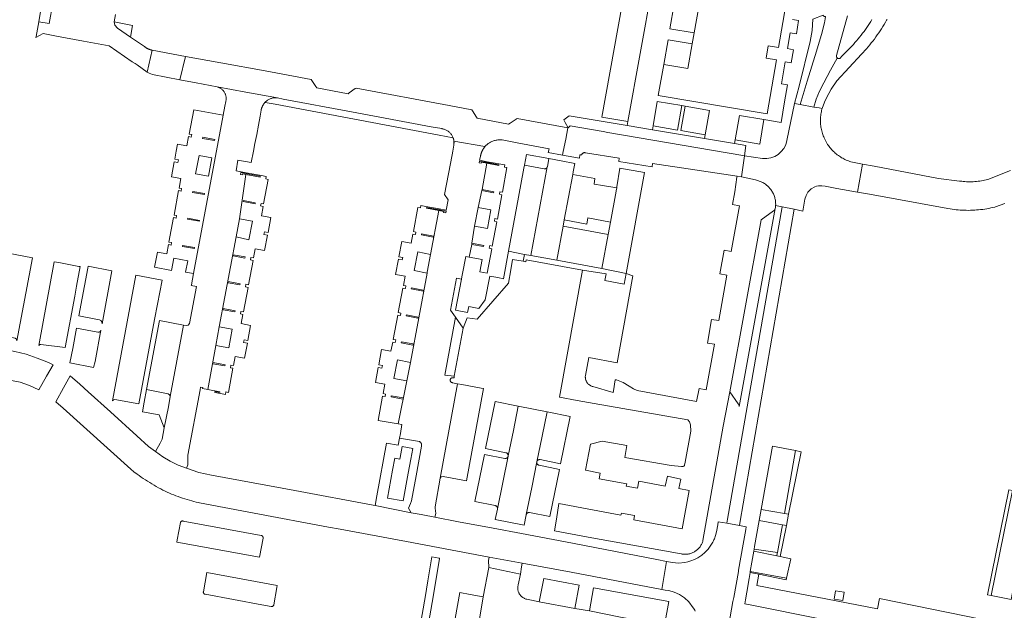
# Model space of a CAD drawing. Extents: x 152825 to 164088, y 457113 to 463005.
# Tile 158 of 256: x 157546 to 157750, y 460268 to 460391. Entities that reach past the tile are written whole.
import ezdxf

# ---------------------------------------------------------------- set-up
doc = ezdxf.new("R2010")
doc.units = 0
doc.header["$LTSCALE"] = 0.5
for name, color, linetype, lineweight in [('B-PV-VH-GESLOTENVERHARDING_ASFALT-GV', 251, 'CONTINUOUS', 18), ('B-PV-VH-GESLOTENVERHARDING_BETON-GV', 251, 'CONTINUOUS', 18), ('B-PV-VH-HALFVERHARDING_GRAVEL-GV', 251, 'CONTINUOUS', 18), ('B-PV-VH-ONVERHARD_ZAND-GV', 251, 'CONTINUOUS', 18), ('B-PV-VH-OPENVERHARDING_BETONSTRAATSTEEN-GV', 251, 'CONTINUOUS', 18), ('B-PV-VH-OPENVERHARDING_SIERBESTRATING-GV', 251, 'CONTINUOUS', 18), ('B-PV-VH-OPENVERHARDING_STRAATBAKSTEEN-GV', 251, 'CONTINUOUS', 18)]:
    doc.layers.add(name, color=color, linetype=linetype, lineweight=lineweight)

msp = doc.modelspace()

# ---------------------------------------------------------------- linework, layer by layer
at = {"layer": 'B-PV-VH-GESLOTENVERHARDING_ASFALT-GV', "flags": 128}
msp.add_lwpolyline([(157712.538, 460391.409), (157712.51, 460391.465), (157710.368, 460390.645), (157710.283, 460388.296), (157709.838, 460385.988), (157707.515, 460376.76), (157706.554, 460373.125), (157707.772, 460372.906), (157709.205, 460377.793), (157711.157, 460384.013), (157712.337, 460387.957), (157712.569, 460388.87), (157712.822, 460389.879), (157712.962, 460390.693), (157713.007, 460391.162), (157712.949, 460391.16), (157712.887, 460391.166), (157712.826, 460391.18), (157712.767, 460391.202), (157712.711, 460391.231), (157712.659, 460391.266), (157712.613, 460391.308), (157712.572, 460391.356)], close=True, dxfattribs=at)
for points in [[(157712.962, 460390.693), (157712.822, 460389.879), (157712.569, 460388.87), (157712.337, 460387.957), (157711.157, 460384.013), (157709.205, 460377.793), (157707.772, 460372.906), (157710.589, 460372.4), (157711.099, 460374.052), (157711.76, 460375.72), (157712.646, 460377.413), (157714.052, 460380.048), (157715.476, 460382.564), (157715.462, 460382.575), (157715.418, 460382.619), (157715.38, 460382.667), (157715.349, 460382.721), (157715.325, 460382.777), (157715.308, 460382.837), (157715.3, 460382.898), (157715.299, 460382.96), (157715.306, 460383.021), (157715.321, 460383.081), (157717.615, 460391.353)], [(157722.672, 460390.604), (157722.414, 460390.176), (157722.149, 460389.752), (157721.878, 460389.333), (157721.6, 460388.918), (157721.315, 460388.507), (157721.023, 460388.101), (157720.726, 460387.699), (157720.421, 460387.303), (157720.111, 460386.911), (157719.794, 460386.525), (157719.471, 460386.143), (157719.142, 460385.767), (157718.807, 460385.396), (157718.467, 460385.03), (157718.12, 460384.67), (157716.366, 460382.86), (157716.126, 460382.612), (157716.086, 460382.573), (157716.036, 460382.536), (157715.983, 460382.506), (157715.925, 460382.482), (157715.866, 460382.467), (157715.804, 460382.459), (157715.743, 460382.459), (157715.681, 460382.467), (157715.622, 460382.484), (157715.565, 460382.507), (157715.511, 460382.538), (157715.476, 460382.564), (157714.052, 460380.048), (157712.646, 460377.413), (157711.76, 460375.72), (157711.099, 460374.052), (157710.589, 460372.4), (157711.715, 460372.197), (157712.332, 460372.082), (157712.797, 460373.379), (157713.246, 460374.292), (157714.193, 460376.134), (157715.398, 460377.819), (157720.481, 460383.351), (157720.839, 460383.729), (157721.191, 460384.112), (157721.538, 460384.5), (157721.878, 460384.894), (157722.212, 460385.293), (157722.54, 460385.696), (157722.862, 460386.105), (157723.178, 460386.519), (157723.487, 460386.938), (157723.789, 460387.361), (157724.085, 460387.789), (157724.375, 460388.222), (157724.658, 460388.659), (157724.934, 460389.1), (157725.203, 460389.545), (157725.465, 460389.994), (157725.72, 460390.448), (157725.802, 460390.596)]]:
    msp.add_lwpolyline(points, dxfattribs=at)
at = {"layer": 'B-PV-VH-GESLOTENVERHARDING_BETON-GV', "flags": 128}
msp.add_lwpolyline([(157716.904, 460271.643), (157715.097, 460271.934), (157714.789, 460270.236), (157716.597, 460269.931)], close=True, dxfattribs=at)
at = {"layer": 'B-PV-VH-HALFVERHARDING_GRAVEL-GV', "flags": 128}
msp.add_lwpolyline([(157632.729, 460278.707), (157631.221, 460279), (157630.412, 460274.028), (157630.131, 460272.306), (157629.914, 460270.969), (157627.799, 460259.147), (157625.824, 460246.186), (157622.778, 460232.179), (157622.58, 460231.445), (157624.177, 460231.223), (157624.333, 460231.801), (157624.526, 460232.686), (157627.398, 460245.895), (157629.377, 460258.885), (157631.491, 460270.7), (157632.793, 460278.695)], close=True, dxfattribs=at)
at = {"layer": 'B-PV-VH-ONVERHARD_ZAND-GV', "flags": 128}
for points in [[(157569.01, 460389.33), (157565.18, 460390.06), (157565.31, 460389.37), (157565.88, 460388.8), (157568.6, 460386.88)], [(157651.758, 460341.571), (157650.479, 460341.806), (157650.2, 460340.37), (157650.745, 460340.233), (157650.83, 460340.701), (157662.544, 460338.56), (157667.442, 460337.769), (157667.188, 460336.379), (157671.179, 460335.638), (157671.575, 460337.808), (157666.53, 460338.86), (157657.179, 460340.577)], [(157702.976, 460279.69), (157703.01, 460279.881), (157698.184, 460280.623), (157698.106, 460280.19), (157702.888, 460279.202)], [(157704.866, 460274.247), (157704.932, 460274.559), (157697.382, 460275.993), (157697.345, 460275.764), (157699.166, 460275.397)]]:
    msp.add_lwpolyline(points, close=True, dxfattribs=at)
at = {"layer": 'B-PV-VH-OPENVERHARDING_BETONSTRAATSTEEN-GV', "flags": 128}
for points in [[(157553.213, 460398.097), (157551.711, 460389.726), (157549.519, 460390.119), (157548.968, 460387.046), (157548.926, 460386.81), (157550.45, 460387.67), (157553.18, 460387.144), (157558.81, 460386.06), (157564.19, 460385.07), (157568.961, 460381.812), (157569.552, 460381.408), (157569.96, 460381.13), (157572.06, 460379.67), (157573.1, 460384.202), (157573.034, 460384.216), (157572.969, 460384.23), (157572.904, 460384.246), (157572.839, 460384.263), (157572.775, 460384.281), (157572.71, 460384.301), (157572.646, 460384.321), (157572.583, 460384.342), (157572.52, 460384.365), (157572.457, 460384.389), (157572.395, 460384.413), (157572.333, 460384.439), (157572.272, 460384.466), (157572.242, 460384.48), (157572.211, 460384.494), (157572.15, 460384.523), (157572.091, 460384.553), (157572.031, 460384.584), (157571.972, 460384.617), (157571.914, 460384.65), (157571.856, 460384.684), (157571.799, 460384.719), (157571.743, 460384.756), (157571.687, 460384.793), (157571.632, 460384.831), (157571.578, 460384.87), (157571.524, 460384.91), (157571.471, 460384.951), (157568.6, 460386.88), (157565.88, 460388.8), (157565.31, 460389.37), (157565.18, 460390.06), (157565.48, 460391.59)], [(157677.074, 460397.722), (157671.96, 460369.403), (157671.801, 460368.573), (157677.054, 460367.68), (157677.199, 460368.492), (157678.07, 460373.569), (157683.15, 460372.681), (157683.831, 460372.579), (157688.902, 460371.701), (157688.026, 460366.638), (157687.888, 460365.842), (157694.129, 460364.792), (157694.272, 460365.585), (157695.134, 460370.668), (157700.218, 460369.802), (157703.781, 460369.169), (157704.515, 460373.476), (157705.114, 460376.993), (157703.851, 460377.211), (157704.645, 460381.803), (157705.907, 460381.594), (157706.38, 460384.307), (157705.11, 460384.527), (157705.684, 460387.823), (157706.96, 460387.598), (157707.426, 460390.372), (157706.156, 460390.594)], [(157704.748, 460393.579), (157703.243, 460384.732), (157701.123, 460385.095), (157700.685, 460382.532), (157702.804, 460382.169), (157700.887, 460370.975), (157678.251, 460374.823), (157679.402, 460381.233), (157680.293, 460386.368), (157685.324, 460385.496), (157685.722, 460387.771), (157680.689, 460388.654), (157681.568, 460393.72)], [(157699.94, 460361.709), (157696.152, 460362.299), (157695.545, 460357.899), (157698.483, 460357.25), (157698.681, 460357.209), (157698.878, 460357.16), (157699.072, 460357.104), (157699.264, 460357.04), (157699.453, 460356.968), (157699.639, 460356.889), (157699.823, 460356.803), (157700.002, 460356.709), (157700.178, 460356.609), (157700.349, 460356.501), (157700.516, 460356.387), (157700.679, 460356.266), (157700.837, 460356.139), (157700.989, 460356.006), (157701.136, 460355.867), (157701.278, 460355.723), (157701.413, 460355.573), (157701.543, 460355.417), (157701.666, 460355.257), (157701.783, 460355.091), (157701.894, 460354.922), (157701.997, 460354.748), (157702.094, 460354.57), (157702.183, 460354.389), (157702.265, 460354.204), (157702.34, 460354.016), (157702.408, 460353.825), (157702.467, 460353.631), (157702.519, 460353.436), (157702.564, 460353.238), (157702.6, 460353.039), (157702.629, 460352.839), (157702.65, 460352.638), (157702.662, 460352.436), (157702.667, 460352.233), (157702.663, 460352.031), (157702.661, 460351.976), (157704.039, 460351.686), (157706.519, 460351.165), (157708.276, 460350.796), (157708.728, 460353.285), (157708.968, 460354.053), (157709.382, 460354.743), (157710.028, 460355.38), (157710.818, 460355.824), (157711.183, 460355.945), (157711.559, 460356.025), (157712.247, 460356.06), (157712.26, 460356.059), (157712.928, 460355.956), (157715.375, 460355.496), (157719.669, 460354.722), (157720.722, 460360.568), (157718.273, 460361.036), (157718.059, 460361.105), (157717.807, 460361.194), (157717.557, 460361.291), (157717.311, 460361.395), (157717.067, 460361.507), (157716.828, 460361.625), (157716.591, 460361.751), (157716.359, 460361.884), (157716.131, 460362.024), (157715.907, 460362.17), (157715.687, 460362.323), (157715.472, 460362.483), (157715.262, 460362.649), (157715.058, 460362.821), (157714.858, 460362.999), (157714.663, 460363.183), (157714.475, 460363.373), (157714.292, 460363.568), (157714.115, 460363.769), (157713.944, 460363.975), (157713.779, 460364.186), (157713.621, 460364.402), (157713.469, 460364.622), (157713.061, 460365.297), (157712.714, 460366.006), (157712.64, 460366.181), (157712.542, 460366.43), (157712.451, 460366.682), (157712.368, 460366.936), (157712.293, 460367.193), (157712.225, 460367.452), (157712.165, 460367.713), (157712.113, 460367.975), (157712.069, 460368.239), (157712.032, 460368.505), (157712.004, 460368.771), (157711.984, 460369.038), (157711.971, 460369.305), (157711.967, 460369.573), (157711.97, 460369.84), (157711.982, 460370.108), (157712.001, 460370.374), (157712.029, 460370.641), (157712.065, 460370.906), (157712.108, 460371.17), (157712.159, 460371.433), (157712.218, 460371.694), (157712.285, 460371.953), (157712.332, 460372.082), (157711.715, 460372.197), (157710.589, 460372.4)], [(157710.589, 460372.4), (157707.772, 460372.906), (157706.554, 460373.125), (157704.996, 460365.438)], [(157751.471, 460359.209), (157746.752, 460357.382), (157746.42, 460357.297), (157746.086, 460357.22), (157745.751, 460357.151), (157745.414, 460357.089), (157745.075, 460357.036), (157744.736, 460356.99), (157744.395, 460356.952), (157744.054, 460356.923), (157743.712, 460356.901), (157743.37, 460356.887), (157743.027, 460356.881), (157742.685, 460356.884), (157742.342, 460356.894), (157742, 460356.912), (157741.659, 460356.938), (157741.318, 460356.972), (157740.978, 460357.015), (157740.888, 460357.027), (157736.494, 460357.554), (157723.154, 460360.103), (157720.722, 460360.568), (157719.669, 460354.722), (157722.164, 460354.273), (157738.473, 460351.334), (157738.892, 460351.26), (157739.313, 460351.194), (157739.735, 460351.135), (157740.158, 460351.085), (157740.582, 460351.042), (157741.007, 460351.008), (157741.432, 460350.981), (157741.858, 460350.963), (157742.284, 460350.952), (157742.71, 460350.95), (157743.136, 460350.955), (157743.562, 460350.969), (157743.987, 460350.99), (157744.021, 460350.992), (157744.412, 460351.02), (157744.836, 460351.057), (157745.26, 460351.102), (157745.683, 460351.156), (157746.104, 460351.217), (157746.525, 460351.286), (157746.944, 460351.363), (157747.361, 460351.448), (157747.777, 460351.541), (157748.191, 460351.641), (157748.369, 460351.687), (157750.271, 460352.349)], [(157692.423, 460262.197), (157693.793, 460269.756), (157693.939, 460270.559), (157694.907, 460275.932), (157694.92, 460276.019), (157694.964, 460276.265), (157695.921, 460281.649), (157696.46, 460284.684), (157696.565, 460285.273), (157695.141, 460285.521), (157692.481, 460285.982), (157690.742, 460286.284), (157690.627, 460285.651), (157690.361, 460284.185), (157690.177, 460283.469), (157689.928, 460282.773), (157689.83, 460282.543), (157689.722, 460282.312), (157689.607, 460282.084), (157689.578, 460282.028), (157689.486, 460281.86), (157689.357, 460281.64), (157689.221, 460281.424), (157689.079, 460281.212), (157688.93, 460281.005), (157688.774, 460280.803), (157688.613, 460280.606), (157688.445, 460280.414), (157688.271, 460280.227), (157688.092, 460280.045), (157687.907, 460279.87), (157687.716, 460279.7), (157687.521, 460279.537), (157687.32, 460279.379), (157687.115, 460279.228), (157686.904, 460279.084), (157686.69, 460278.946), (157686.471, 460278.815), (157685.774, 460278.457), (157685.046, 460278.167), (157684.413, 460277.977), (157683.767, 460277.84), (157682.502, 460277.726), (157681.235, 460277.81), (157679.986, 460278.05), (157678.983, 460272.24), (157679.725, 460272.1), (157680.431, 460271.988), (157681.576, 460271.672), (157682.658, 460271.182), (157683.695, 460270.497), (157684.607, 460269.653), (157685.547, 460268.388), (157685.585, 460268.333), (157685.719, 460268.129), (157685.846, 460267.921), (157685.966, 460267.708)], [(157664.002, 460267.765), (157660.906, 460268.304), (157653.493, 460269.681), (157651.905, 460269.991), (157650.945, 460270.206), (157650.891, 460270.218), (157650.759, 460270.252), (157650.629, 460270.294), (157650.502, 460270.344), (157650.378, 460270.401), (157650.257, 460270.465), (157650.14, 460270.536), (157650.028, 460270.614), (157649.92, 460270.698), (157649.817, 460270.788), (157649.72, 460270.884), (157649.629, 460270.986), (157649.544, 460271.093), (157649.465, 460271.205), (157649.393, 460271.321), (157649.328, 460271.441), (157649.27, 460271.565), (157649.219, 460271.692), (157649.176, 460271.821), (157649.14, 460271.953), (157649.112, 460272.087), (157649.093, 460272.222), (157649.08, 460272.359), (157649.077, 460272.495), (157649.081, 460272.632), (157649.093, 460272.768), (157649.113, 460272.903), (157649.14, 460273.037), (157649.176, 460273.169), (157649.63, 460275.434), (157643.026, 460276.805), (157641.873, 460270.684), (157641.086, 460266.091)], [(157760.901, 460260.889), (157745.228, 460263.862), (157745.421, 460264.816), (157745.664, 460266.018), (157724.256, 460270.336), (157723.82, 460268.18), (157698.748, 460273.062), (157699.166, 460275.397), (157697.345, 460275.764), (157697.136, 460274.483), (157696.681, 460271.691), (157696.421, 460270.097), (157696.273, 460269.274), (157698.052, 460268.928), (157711.486, 460266.193), (157713.071, 460265.893), (157721.938, 460264.212), (157745.826, 460258.772), (157749.052, 460258.025), (157747.531, 460250.381), (157747.953, 460250.299), (157760.133, 460247.93)]]:
    msp.add_lwpolyline(points, dxfattribs=at)
for points in [[(157550.267, 460394.286), (157549.519, 460390.119), (157551.711, 460389.726), (157553.213, 460398.097), (157551.126, 460398.472), (157550.35, 460394.75)], [(157671.687, 460398.723), (157666.546, 460370.293), (157671.96, 460369.403), (157677.074, 460397.722)], [(157685.722, 460387.771), (157687.162, 460395.993), (157682.119, 460396.898), (157681.568, 460393.72), (157680.689, 460388.654)], [(157679.402, 460381.233), (157684.425, 460380.368), (157685.324, 460385.496), (157680.293, 460386.368)], [(157579.988, 460382.923), (157573.1, 460384.202), (157572.06, 460379.67), (157572.48, 460379.4), (157572.823, 460379.261), (157573.17, 460379.13), (157578.87, 460378.048)], [(157644.204, 460365.427), (157644.378, 460365.473), (157644.554, 460365.511), (157644.732, 460365.541), (157644.911, 460365.563), (157645.091, 460365.577), (157645.271, 460365.583), (157645.451, 460365.581), (157645.631, 460365.571), (157645.81, 460365.553), (157648.93, 460364.97), (157655.56, 460363.72), (157655.42, 460362.98), (157658.36, 460362.42), (157658.509, 460363.156), (157659.03, 460365.716), (157659.505, 460368.055), (157648.925, 460370.049), (157648.706, 460369.901), (157647.48, 460369.077), (157647.146, 460368.852), (157640.625, 460370.069), (157640.471, 460370.311), (157639.653, 460371.598), (157639.533, 460371.786), (157634.82, 460372.704), (157615.474, 460376.348), (157615.286, 460376.212), (157614.063, 460375.326), (157613.829, 460375.157), (157607.303, 460376.39), (157607.103, 460376.682), (157606.25, 460377.924), (157606.113, 460378.124), (157596.59, 460379.937), (157587.38, 460381.55), (157579.988, 460382.923), (157578.87, 460378.048), (157582.23, 460377.41), (157586.58, 460376.569), (157586.598, 460376.565), (157592.573, 460375.487), (157599.14, 460374.3), (157600.32, 460374.06), (157614.54, 460371.38), (157631.08, 460368.3), (157633.27, 460367.912), (157633.347, 460367.9), (157633.498, 460367.87), (157633.648, 460367.833), (157633.795, 460367.788), (157633.94, 460367.735), (157634.083, 460367.674), (157634.221, 460367.607), (157634.356, 460367.532), (157634.488, 460367.451), (157634.614, 460367.362), (157634.736, 460367.268), (157634.853, 460367.167), (157634.964, 460367.06), (157635.07, 460366.948), (157635.17, 460366.83), (157635.264, 460366.707), (157635.351, 460366.58), (157635.431, 460366.448), (157635.505, 460366.312), (157635.571, 460366.173), (157635.63, 460366.03), (157635.648, 460365.98), (157635.665, 460365.93), (157635.682, 460365.879), (157635.697, 460365.828), (157635.712, 460365.777), (157635.725, 460365.725), (157635.738, 460365.674), (157635.749, 460365.622), (157635.76, 460365.57), (157635.77, 460365.517), (157635.779, 460365.465), (157635.787, 460365.413), (157635.795, 460365.36), (157635.801, 460365.307), (157642.239, 460364.17), (157642.254, 460364.188), (157642.376, 460364.321), (157642.503, 460364.449), (157642.635, 460364.571), (157642.773, 460364.687), (157642.916, 460364.797), (157643.063, 460364.9), (157643.216, 460364.997), (157643.372, 460365.087), (157643.532, 460365.169), (157643.695, 460365.245), (157643.862, 460365.313), (157644.032, 460365.374)], [(157594.817, 460366.714), (157595.173, 460368.617), (157595.53, 460370.52), (157595.738, 460371.76), (157595.75, 460371.817), (157595.763, 460371.874), (157595.778, 460371.931), (157595.793, 460371.988), (157595.809, 460372.044), (157595.826, 460372.1), (157595.844, 460372.155), (157595.863, 460372.211), (157595.883, 460372.266), (157595.904, 460372.321), (157595.926, 460372.375), (157595.948, 460372.429), (157595.972, 460372.482), (157595.997, 460372.536), (157596.022, 460372.588), (157596.035, 460372.613), (157596.049, 460372.64), (157596.076, 460372.692), (157596.104, 460372.743), (157596.133, 460372.794), (157596.163, 460372.845), (157596.194, 460372.894), (157596.225, 460372.944), (157596.258, 460372.992), (157596.291, 460373.04), (157596.325, 460373.088), (157596.36, 460373.135), (157596.396, 460373.181), (157596.433, 460373.227), (157596.47, 460373.272), (157596.508, 460373.316), (157596.547, 460373.36), (157596.595, 460373.41), (157596.706, 460373.519), (157596.822, 460373.621), (157596.944, 460373.718), (157597.07, 460373.808), (157597.201, 460373.892), (157597.336, 460373.968), (157597.475, 460374.038), (157597.617, 460374.1), (157597.762, 460374.155), (157597.91, 460374.203), (157598.06, 460374.243), (157598.212, 460374.275), (157598.366, 460374.299), (157598.52, 460374.315), (157598.675, 460374.323), (157598.83, 460374.323), (157598.986, 460374.316), (157599.14, 460374.3), (157592.573, 460375.487), (157586.598, 460376.565), (157586.733, 460376.527), (157586.866, 460376.482), (157586.996, 460376.429), (157587.123, 460376.369), (157587.246, 460376.301), (157587.365, 460376.227), (157587.48, 460376.146), (157587.59, 460376.059), (157587.695, 460375.966), (157587.794, 460375.866), (157587.888, 460375.762), (157587.975, 460375.652), (157588.056, 460375.537), (157588.131, 460375.418), (157588.198, 460375.295), (157588.258, 460375.168), (157588.312, 460375.038), (157588.357, 460374.905), (157588.395, 460374.77), (157588.425, 460374.633), (157588.448, 460374.494), (157588.462, 460374.355), (157588.468, 460374.214), (157588.467, 460374.074), (157588.457, 460373.934), (157588.44, 460373.795), (157588.414, 460373.656), (157588.381, 460373.52), (157588.203, 460372.576), (157587.85, 460370.685), (157581.69, 460337.84), (157581.25, 460335.51), (157581.213, 460335.317), (157582.292, 460335.117), (157580.856, 460327.442), (157580.59, 460327.116), (157580.177, 460327.038), (157579.59, 460327.13), (157576.846, 460312.32), (157576.46, 460310.16), (157575.621, 460305.776), (157575.17, 460303.42), (157574.76, 460302.6), (157573.81, 460300.851), (157575.29, 460299.783), (157576.858, 460298.85), (157578.502, 460298.06), (157580.21, 460297.418), (157580.5, 460298.1), (157580.507, 460299.412), (157580.51, 460300.11), (157583.051, 460313.702), (157583.15, 460314.26), (157583.59, 460314.18), (157583.56, 460313.98), (157584.649, 460313.775), (157586.33, 460322.9), (157587.05, 460326.78), (157590.52, 460345.43), (157591.24, 460349.21), (157592.545, 460358.421), (157591.91, 460358.54), (157591.87, 460358.34), (157591.43, 460358.42), (157591.49, 460358.78), (157592.567, 460358.576), (157592.594, 460358.767), (157590.521, 460359.152), (157590.901, 460361.347), (157593.69, 460360.85), (157594.148, 460363.204), (157594.46, 460364.81)], [(157598.986, 460374.316), (157598.83, 460374.323), (157598.675, 460374.323), (157598.52, 460374.315), (157598.366, 460374.299), (157598.212, 460374.275), (157598.06, 460374.243), (157597.91, 460374.203), (157597.762, 460374.155), (157597.617, 460374.1), (157597.475, 460374.038), (157597.336, 460373.968), (157597.201, 460373.892), (157597.07, 460373.808), (157596.944, 460373.718), (157596.822, 460373.621), (157596.706, 460373.519), (157596.595, 460373.41), (157596.547, 460373.36), (157598.623, 460372.97), (157632.709, 460366.578), (157635.63, 460366.03), (157635.571, 460366.173), (157635.505, 460366.312), (157635.431, 460366.448), (157635.351, 460366.58), (157635.264, 460366.707), (157635.17, 460366.83), (157635.07, 460366.948), (157634.964, 460367.06), (157634.853, 460367.167), (157634.736, 460367.268), (157634.614, 460367.362), (157634.488, 460367.451), (157634.356, 460367.532), (157634.221, 460367.607), (157634.083, 460367.674), (157633.94, 460367.735), (157633.795, 460367.788), (157633.648, 460367.833), (157633.498, 460367.87), (157633.347, 460367.9), (157633.27, 460367.912), (157631.08, 460368.3), (157614.54, 460371.38), (157600.32, 460374.06), (157599.14, 460374.3)], [(157677.199, 460368.492), (157682.284, 460367.601), (157683.15, 460372.681), (157678.07, 460373.569)], [(157587.85, 460370.685), (157581.72, 460371.83), (157580.77, 460366.79), (157581.31, 460366.69), (157581.21, 460366.15), (157580.67, 460366.25), (157580.31, 460364.33), (157578.36, 460364.7), (157578.08, 460363.204), (157577.77, 460361.55), (157578.54, 460361.41), (157578.44, 460360.88), (157577.67, 460361.02), (157577.08, 460357.9), (157579.05, 460357.53), (157578.69, 460355.58), (157579.22, 460355.48), (157579.12, 460354.95), (157578.59, 460355.05), (157577.64, 460349.97), (157578.17, 460349.87), (157578.07, 460349.33), (157577.54, 460349.43), (157576.59, 460344.37), (157577.12, 460344.27), (157577.02, 460343.73), (157576.49, 460343.83), (157576.13, 460341.9), (157574.17, 460342.26), (157573.59, 460339.15), (157577.1, 460338.49), (157577.57, 460341.02), (157580.49, 460340.47), (157580.05, 460338.14), (157581.69, 460337.84)], [(157683.831, 460372.579), (157682.953, 460367.495), (157688.026, 460366.638), (157688.902, 460371.701)], [(157694.272, 460365.585), (157699.356, 460364.722), (157700.218, 460369.802), (157695.134, 460370.668)], [(157583.578, 460365.889), (157583.619, 460366.121), (157586.1, 460365.66), (157586.061, 460365.429)], [(157636.55, 460314.932), (157635.49, 460315.166), (157635.433, 460315.175), (157635.371, 460315.192), (157635.312, 460315.217), (157635.256, 460315.249), (157635.205, 460315.288), (157635.159, 460315.332), (157635.119, 460315.383), (157635.085, 460315.437), (157635.058, 460315.496), (157635.039, 460315.557), (157635.028, 460315.62), (157635.024, 460315.684), (157635.029, 460315.748), (157635.041, 460315.811), (157635.062, 460315.872), (157635.089, 460315.93), (157635.124, 460315.984), (157635.165, 460316.034), (157635.212, 460316.078), (157635.264, 460316.115), (157635.32, 460316.146), (157635.38, 460316.17), (157635.442, 460316.186), (157635.506, 460316.195), (157635.57, 460316.195), (157635.82, 460316.15), (157635.886, 460316.513), (157633.878, 460316.745), (157636.115, 460328.766), (157635.07, 460330.25), (157636.311, 460336.88), (157637.37, 460336.66), (157637.454, 460337.111), (157637.59, 460337.84), (157638.25, 460341.38), (157638.621, 460341.31), (157638.991, 460341.24), (157639.49, 460343.89), (157639.53, 460344.12), (157640.11, 460347.69), (157640.82, 460351.54), (157641.6, 460355.06), (157641.64, 460355.29), (157642.666, 460360.722), (157641.51, 460360.94), (157641.48, 460360.75), (157641.03, 460360.83), (157641.09, 460361.19), (157642.697, 460360.884), (157642.726, 460361.049), (157642.434, 460361.101), (157641.123, 460361.333), (157641.311, 460362.1), (157641.323, 460362.173), (157641.335, 460362.246), (157641.349, 460362.319), (157641.365, 460362.391), (157641.381, 460362.464), (157641.399, 460362.536), (157641.419, 460362.607), (157641.435, 460362.663), (157641.461, 460362.749), (157641.484, 460362.82), (157641.508, 460362.89), (157641.533, 460362.959), (157641.56, 460363.028), (157641.588, 460363.097), (157641.617, 460363.165), (157641.632, 460363.198), (157641.647, 460363.233), (157641.679, 460363.3), (157641.712, 460363.366), (157641.745, 460363.432), (157641.78, 460363.498), (157641.817, 460363.562), (157641.854, 460363.626), (157641.892, 460363.69), (157641.904, 460363.708), (157641.932, 460363.752), (157641.973, 460363.814), (157642.014, 460363.876), (157642.057, 460363.936), (157642.101, 460363.996), (157642.146, 460364.055), (157642.192, 460364.113), (157642.239, 460364.17), (157635.801, 460365.307), (157635.806, 460365.254), (157635.81, 460365.201), (157635.814, 460365.148), (157635.816, 460365.095), (157635.818, 460365.042), (157635.818, 460364.988), (157635.818, 460364.935), (157635.817, 460364.882), (157635.815, 460364.829), (157635.812, 460364.776), (157635.807, 460364.723), (157635.802, 460364.67), (157635.797, 460364.617), (157635.79, 460364.564), (157635.782, 460364.512), (157635.773, 460364.459), (157635.542, 460363.204), (157635.41, 460362.49), (157634.66, 460358.51), (157633.84, 460354.25), (157634.6, 460353.12), (157634.204, 460350.969), (157632.748, 460351.241), (157632.712, 460351.049), (157634.17, 460350.78), (157634.1, 460350.42), (157633.65, 460350.51), (157633.68, 460350.7), (157632.68, 460350.886), (157630.95, 460341.81), (157630.245, 460338.112), (157630.21, 460337.93), (157626.75, 460319.39), (157626.01, 460315.53), (157624.205, 460306.595), (157624.949, 460306.471), (157624.665, 460304.634), (157624.48, 460303.66), (157628.659, 460302.962), (157628.663, 460302.961), (157628.734, 460302.907), (157628.799, 460302.849), (157628.859, 460302.784), (157628.913, 460302.715), (157628.961, 460302.641), (157629.001, 460302.562), (157629.035, 460302.481), (157629.06, 460302.396), (157629.078, 460302.31), (157629.089, 460302.223), (157629.091, 460302.135), (157629.085, 460302.047), (157629.071, 460301.96), (157627.95, 460295.81), (157627.01, 460290.64), (157626.764, 460290.058), (157626.37, 460289.12), (157626.907, 460288.147), (157628.963, 460287.784), (157629.317, 460287.722), (157631.82, 460287.28), (157632.01, 460288.02), (157631.9, 460289.093), (157631.87, 460289.4), (157632.937, 460295.311)], [(157582.12, 460358.5), (157582.83, 460362.35), (157585.51, 460361.87), (157584.8, 460358.01)], [(157646.39, 460360.4), (157642.726, 460361.049), (157642.697, 460360.884), (157645.14, 460360.42), (157645.11, 460360.26), (157642.666, 460360.722), (157641.64, 460355.29), (157644.1, 460354.82), (157644.06, 460354.6), (157641.6, 460355.06), (157640.82, 460351.54), (157643.5, 460351.05), (157642.78, 460347.2), (157640.11, 460347.69), (157639.53, 460344.12), (157641.99, 460343.66), (157641.95, 460343.43), (157639.49, 460343.89), (157638.991, 460341.24), (157641.65, 460340.74), (157641.18, 460338.21), (157642.73, 460337.92), (157643.68, 460342.99), (157643.15, 460343.09), (157643.25, 460343.62), (157643.78, 460343.52), (157644.73, 460348.59), (157644.2, 460348.69), (157644.3, 460349.22), (157644.83, 460349.12), (157645.78, 460354.19), (157645.25, 460354.29), (157645.35, 460354.82), (157645.88, 460354.72), (157646.83, 460359.81), (157646.3, 460359.91), (157646.323, 460360.037)], [(157655.53, 460361.7), (157650.87, 460362.54), (157650.44, 460360.34), (157654.564, 460359.564), (157654.63, 460359.556), (157654.698, 460359.555), (157654.764, 460359.563), (157654.829, 460359.578), (157654.892, 460359.601), (157654.952, 460359.631), (157655.008, 460359.668), (157655.059, 460359.712), (157655.104, 460359.761), (157655.143, 460359.816), (157655.176, 460359.874), (157655.201, 460359.937), (157655.212, 460359.972), (157655.216, 460359.991)], [(157660.607, 460358.92), (157660.93, 460360.67), (157658.113, 460361.207), (157655.53, 460361.7), (157655.216, 460359.991), (157655.212, 460359.972), (157651.758, 460341.571), (157657.179, 460340.577), (157658.506, 460347.675), (157658.745, 460348.957), (157660.503, 460358.361)], [(157654.564, 460359.564), (157650.44, 460360.34), (157650.316, 460359.671), (157649.201, 460353.708), (157647.12, 460342.46), (157650.479, 460341.806), (157651.758, 460341.571), (157655.212, 460359.972), (157655.201, 460359.937), (157655.176, 460359.874), (157655.143, 460359.816), (157655.104, 460359.761), (157655.059, 460359.712), (157655.008, 460359.668), (157654.952, 460359.631), (157654.892, 460359.601), (157654.829, 460359.578), (157654.764, 460359.563), (157654.698, 460359.555), (157654.63, 460359.556)], [(157671.575, 460337.808), (157675.411, 460358.828), (157670.276, 460359.726), (157669.668, 460355.834), (157669.637, 460355.638), (157669.542, 460355.028), (157669.534, 460354.966), (157669.517, 460354.906), (157668.325, 460348.505), (157667.842, 460345.911), (157666.53, 460338.86)], [(157595.787, 460358.174), (157592.594, 460358.767), (157592.567, 460358.576), (157593.229, 460358.451), (157595.56, 460358.01), (157595.53, 460357.86), (157592.545, 460358.421), (157591.24, 460349.21), (157593.92, 460348.7), (157593.18, 460344.83), (157590.52, 460345.43), (157587.05, 460326.78), (157589.72, 460326.29), (157589.01, 460322.41), (157586.33, 460322.9), (157584.649, 460313.775), (157587.17, 460313.3), (157587.15, 460313.15), (157586.12, 460313.34), (157586.086, 460313.141), (157587.276, 460312.921), (157588.3, 460312.73), (157588.4, 460313.26), (157588.93, 460313.16), (157589.87, 460318.17), (157589.34, 460318.27), (157589.44, 460318.8), (157589.97, 460318.7), (157590.32, 460320.61), (157592.28, 460320.24), (157592.87, 460323.39), (157592.1, 460323.53), (157592.2, 460324.06), (157592.97, 460323.92), (157593.56, 460327.07), (157591.6, 460327.44), (157591.96, 460329.35), (157591.43, 460329.45), (157591.53, 460329.98), (157592.06, 460329.88), (157593.01, 460334.96), (157592.48, 460335.06), (157592.58, 460335.59), (157593.11, 460335.49), (157594.06, 460340.55), (157593.53, 460340.65), (157593.63, 460341.18), (157594.16, 460341.08), (157594.52, 460342.99), (157596.47, 460342.62), (157597.07, 460345.8), (157596.31, 460345.94), (157596.41, 460346.47), (157597.17, 460346.33), (157597.76, 460349.47), (157595.8, 460349.84), (157596.16, 460351.76), (157595.63, 460351.86), (157595.691, 460352.183), (157595.73, 460352.39), (157596.26, 460352.29), (157597.21, 460357.36), (157596.68, 460357.46), (157596.78, 460357.99)], [(157657.739, 460312.194), (157661.417, 460311.471), (157664.924, 460310.817), (157684.401, 460307.484), (157684.742, 460307.065), (157684.958, 460306.393), (157685.011, 460305.087), (157683.883, 460298.671), (157683.744, 460298.023), (157683.689, 460297.945), (157683.623, 460297.878), (157683.546, 460297.822), (157683.461, 460297.781), (157683.37, 460297.754), (157683.276, 460297.743), (157683.181, 460297.748), (157683.109, 460297.763), (157680.961, 460297.975), (157671.351, 460299.632), (157671.753, 460302.125), (157666.576, 460302.991), (157664.16, 460302.409), (157663.147, 460296.977), (157666.18, 460296.412), (157665.955, 460295.206), (157671.712, 460294.132), (157671.629, 460293.686), (157673.961, 460293.281), (157674.207, 460294.7), (157679.731, 460293.699), (157680.169, 460295.738), (157682.942, 460295.142), (157682.523, 460293.193), (157684.666, 460292.804), (157683.206, 460284.813), (157673.198, 460286.663), (157673.301, 460287.577), (157670.596, 460288.062), (157670.475, 460287.661), (157657.635, 460290.055), (157657.102, 460286.807), (157656.712, 460284.428), (157661.152, 460283.593), (157664.454, 460282.974), (157678.774, 460280.42), (157683.037, 460279.622), (157683.067, 460279.616), (157683.24, 460279.585), (157683.414, 460279.562), (157683.589, 460279.547), (157683.765, 460279.54), (157683.941, 460279.54), (157684.116, 460279.549), (157684.291, 460279.566), (157684.466, 460279.591), (157684.638, 460279.624), (157684.809, 460279.664), (157684.978, 460279.712), (157685.145, 460279.768), (157685.309, 460279.832), (157685.47, 460279.902), (157685.628, 460279.981), (157685.781, 460280.066), (157685.931, 460280.158), (157686.077, 460280.256), (157686.217, 460280.362), (157686.353, 460280.473), (157686.484, 460280.591), (157686.609, 460280.714), (157686.729, 460280.843), (157686.842, 460280.978), (157686.949, 460281.117), (157687.05, 460281.261), (157687.144, 460281.41), (157687.231, 460281.562), (157687.312, 460281.719), (157687.385, 460281.879), (157687.45, 460282.042), (157687.508, 460282.208), (157687.559, 460282.376), (157691.757, 460306.12), (157693.166, 460313.258), (157699.658, 460349.007), (157702.229, 460350.844), (157702.242, 460350.853), (157702.255, 460350.863), (157702.268, 460350.873), (157702.281, 460350.883), (157702.293, 460350.893), (157702.305, 460350.904), (157702.317, 460350.915), (157702.329, 460350.926), (157702.341, 460350.937), (157702.352, 460350.948), (157702.364, 460350.96), (157702.375, 460350.971), (157702.386, 460350.983), (157702.396, 460350.995), (157702.407, 460351.008), (157702.417, 460351.02), (157702.427, 460351.033), (157702.437, 460351.046), (157702.447, 460351.059), (157702.456, 460351.072), (157702.465, 460351.085), (157702.474, 460351.099), (157702.483, 460351.113), (157702.491, 460351.126), (157702.499, 460351.141), (157702.507, 460351.154), (157702.515, 460351.169), (157702.522, 460351.183), (157702.529, 460351.198), (157702.536, 460351.212), (157702.543, 460351.227), (157702.549, 460351.242), (157702.556, 460351.257), (157702.561, 460351.272), (157702.567, 460351.287), (157702.572, 460351.302), (157702.577, 460351.317), (157702.582, 460351.333), (157702.588, 460351.348), (157702.618, 460351.51), (157702.633, 460351.627), (157702.652, 460351.829), (157702.661, 460351.976), (157702.663, 460352.031), (157702.667, 460352.233), (157702.662, 460352.436), (157702.65, 460352.638), (157702.629, 460352.839), (157702.6, 460353.039), (157702.564, 460353.238), (157702.519, 460353.436), (157702.467, 460353.631), (157702.408, 460353.825), (157702.34, 460354.016), (157702.265, 460354.204), (157702.183, 460354.389), (157702.094, 460354.57), (157701.997, 460354.748), (157701.894, 460354.922), (157701.783, 460355.091), (157701.666, 460355.257), (157701.543, 460355.417), (157701.413, 460355.573), (157701.278, 460355.723), (157701.136, 460355.867), (157700.989, 460356.006), (157700.837, 460356.139), (157700.679, 460356.266), (157700.516, 460356.387), (157700.349, 460356.501), (157700.178, 460356.609), (157700.002, 460356.709), (157699.823, 460356.803), (157699.639, 460356.889), (157699.453, 460356.968), (157699.264, 460357.04), (157699.072, 460357.104), (157698.878, 460357.16), (157698.681, 460357.209), (157698.483, 460357.25), (157695.545, 460357.899), (157694.646, 460358.034), (157694.622, 460357.867), (157694.174, 460354.815), (157693.687, 460352.129), (157695.164, 460351.864), (157693.446, 460342.433), (157691.946, 460342.684), (157691.092, 460337.797), (157692.549, 460337.513), (157690.834, 460328.064), (157689.348, 460328.314), (157688.467, 460323.367), (157689.931, 460323.142), (157688.216, 460313.708), (157686.737, 460313.961), (157686.238, 460311.274), (157673.89, 460313.55), (157673.141, 460313.912), (157672.23, 460314.455), (157670.97, 460315.193), (157669.611, 460315.728), (157669.336, 460315.775), (157668.957, 460313.469), (157668.905, 460313.155), (157664.636, 460314.367), (157664.513, 460314.403), (157664.393, 460314.447), (157664.276, 460314.498), (157664.162, 460314.556), (157664.052, 460314.621), (157663.946, 460314.693), (157663.845, 460314.772), (157663.749, 460314.857), (157663.659, 460314.947), (157663.574, 460315.043), (157663.496, 460315.144), (157663.424, 460315.25), (157663.359, 460315.36), (157663.301, 460315.474), (157663.25, 460315.591), (157663.207, 460315.712), (157663.171, 460315.834), (157663.142, 460315.959), (157663.122, 460316.085), (157663.11, 460316.213), (157663.105, 460316.34), (157663.109, 460316.468), (157663.121, 460316.596), (157663.131, 460316.669), (157663.803, 460320.362), (157669.723, 460319.286), (157673.014, 460337.384), (157671.575, 460337.808), (157671.179, 460335.638), (157667.188, 460336.379), (157667.442, 460337.769), (157662.544, 460338.56)], [(157669.517, 460354.906), (157669.534, 460354.966), (157669.542, 460355.028), (157669.637, 460355.638), (157666.706, 460356.095), (157664.931, 460356.372), (157665.116, 460357.535), (157660.503, 460358.361), (157658.745, 460348.957), (157663.427, 460348.089), (157663.657, 460349.4), (157668.325, 460348.505)], [(157581.486, 460354.687), (157581.519, 460354.885), (157584.002, 460354.43), (157583.967, 460354.232)], [(157592.01, 460352.75), (157592.06, 460352.98), (157594.51, 460352.52), (157594.47, 460352.3)], [(157629.938, 460351.765), (157628.95, 460351.95), (157628.86, 460351.46), (157628.33, 460351.56), (157627.388, 460346.543), (157627.918, 460346.443), (157627.818, 460345.912), (157627.287, 460346.012), (157626.936, 460344.099), (157624.973, 460344.471), (157624.381, 460341.316), (157625.153, 460341.176), (157625.052, 460340.645), (157624.281, 460340.785), (157623.689, 460337.631), (157625.652, 460337.259), (157625.291, 460335.347), (157625.822, 460335.246), (157625.721, 460334.715), (157625.191, 460334.816), (157624.238, 460329.728), (157624.768, 460329.628), (157624.668, 460329.097), (157624.137, 460329.198), (157623.184, 460324.13), (157623.715, 460324.03), (157623.615, 460323.499), (157623.084, 460323.599), (157622.723, 460321.686), (157620.77, 460322.058), (157620.168, 460318.873), (157620.929, 460318.732), (157620.829, 460318.202), (157620.068, 460318.342), (157619.476, 460315.197), (157621.439, 460314.826), (157621.078, 460312.903), (157621.609, 460312.803), (157621.508, 460312.272), (157620.977, 460312.373), (157620.024, 460307.295), (157624.205, 460306.595), (157626.01, 460315.53), (157623.33, 460316.05), (157624.07, 460319.91), (157626.75, 460319.39), (157630.21, 460337.93), (157627.53, 460338.46), (157628.27, 460342.32), (157630.95, 460341.81), (157632.68, 460350.886), (157630.08, 460351.37), (157630.11, 460351.53), (157632.712, 460351.049), (157632.748, 460351.241)], [(157706.519, 460351.165), (157704.039, 460351.686), (157692.633, 460286.844), (157692.481, 460285.982), (157695.141, 460285.521), (157695.295, 460286.408)], [(157695.071, 460310.244), (157702.588, 460351.348), (157702.582, 460351.333), (157702.577, 460351.317), (157702.572, 460351.302), (157702.567, 460351.287), (157702.561, 460351.272), (157702.556, 460351.257), (157702.549, 460351.242), (157702.543, 460351.227), (157702.536, 460351.212), (157702.529, 460351.198), (157702.522, 460351.183), (157702.515, 460351.169), (157702.507, 460351.154), (157702.499, 460351.141), (157702.491, 460351.126), (157702.483, 460351.113), (157702.474, 460351.099), (157702.465, 460351.085), (157702.456, 460351.072), (157702.447, 460351.059), (157702.437, 460351.046), (157702.427, 460351.033), (157702.417, 460351.02), (157702.407, 460351.008), (157702.396, 460350.995), (157702.386, 460350.983), (157702.375, 460350.971), (157702.364, 460350.96), (157702.352, 460350.948), (157702.341, 460350.937), (157702.329, 460350.926), (157702.317, 460350.915), (157702.305, 460350.904), (157702.293, 460350.893), (157702.281, 460350.883), (157702.268, 460350.873), (157702.255, 460350.863), (157702.242, 460350.853), (157702.229, 460350.844), (157699.658, 460349.007), (157693.166, 460313.258), (157694.891, 460310.758), (157694.899, 460310.75), (157694.906, 460310.742), (157694.914, 460310.733), (157694.921, 460310.725), (157694.928, 460310.716), (157694.935, 460310.707), (157694.942, 460310.698), (157694.949, 460310.689), (157694.955, 460310.68), (157694.962, 460310.671), (157694.968, 460310.662), (157694.974, 460310.652), (157694.98, 460310.643), (157694.986, 460310.633), (157694.991, 460310.623), (157694.997, 460310.613), (157695.002, 460310.603), (157695.007, 460310.593), (157695.012, 460310.583), (157695.017, 460310.573), (157695.021, 460310.563), (157695.025, 460310.552), (157695.03, 460310.542), (157695.034, 460310.532), (157695.037, 460310.521), (157695.044, 460310.5), (157695.048, 460310.489), (157695.051, 460310.478), (157695.054, 460310.467), (157695.056, 460310.456), (157695.059, 460310.445), (157695.061, 460310.434), (157695.063, 460310.423), (157695.065, 460310.412), (157695.067, 460310.401), (157695.068, 460310.39), (157695.069, 460310.379), (157695.071, 460310.368), (157695.072, 460310.356), (157695.072, 460310.345), (157695.073, 460310.334), (157695.073, 460310.323), (157695.073, 460310.312), (157695.073, 460310.3), (157695.073, 460310.289), (157695.073, 460310.278), (157695.072, 460310.267), (157695.071, 460310.255)], [(157580.442, 460349.133), (157580.475, 460349.328), (157582.956, 460348.867), (157582.92, 460348.671)], [(157657.179, 460340.577), (157666.53, 460338.86), (157667.842, 460345.911), (157658.506, 460347.675)], [(157629.03, 460345.85), (157629.07, 460346.08), (157631.53, 460345.62), (157631.49, 460345.39)], [(157579.381, 460343.468), (157579.422, 460343.663), (157581.902, 460343.202), (157581.866, 460343.006)], [(157548.2, 460341.11), (157542.82, 460342.11), (157542.62, 460341.01), (157539.69, 460325.36), (157540.707, 460325.158), (157544.619, 460324.382), (157544.901, 460324.192), (157544.967, 460323.859)], [(157589.91, 460341.5), (157589.96, 460341.73), (157592.41, 460341.27), (157592.37, 460341.04)], [(157650.479, 460341.806), (157647.12, 460342.46), (157646.082, 460336.756), (157644.9, 460336.99), (157643.23, 460337.3), (157642.31, 460332.39), (157640.95, 460330.57), (157638.87, 460330.96), (157638.64, 460329.74), (157636.15, 460330.21), (157637.37, 460336.66), (157636.311, 460336.88), (157635.07, 460330.25), (157636.115, 460328.766), (157637.71, 460326.5), (157638.52, 460328.65), (157640.609, 460328.347), (157647.14, 460335.83), (157647.61, 460338.631), (157648.001, 460340.748), (157650.2, 460340.37)], [(157553.721, 460340.089), (157552.76, 460340.27), (157549.555, 460322.918), (157549.731, 460323.099), (157549.984, 460323.094), (157555.01, 460322.48), (157556.988, 460333.12), (157557.371, 460335.181), (157558.13, 460339.26), (157557.845, 460339.314)], [(157564.745, 460338.413), (157559.773, 460339.341), (157559.699, 460338.945), (157557.839, 460329.024), (157561.747, 460328.291), (157562.117, 460328.193), (157562.451, 460328.075), (157562.638, 460327.775), (157562.671, 460327.36)], [(157575.138, 460336.473), (157569.719, 460337.485), (157564.846, 460311.404), (157565.048, 460311.639), (157565.358, 460311.655), (157570.29, 460310.77), (157573.58, 460328.3), (157574.18, 460331.48)], [(157588.87, 460335.92), (157588.91, 460336.14), (157591.37, 460335.68), (157591.33, 460335.46)], [(157626.93, 460334.63), (157626.97, 460334.86), (157629.43, 460334.4), (157629.38, 460334.17)], [(157587.83, 460330.31), (157587.87, 460330.54), (157590.33, 460330.08), (157590.28, 460329.86)], [(157625.88, 460329.03), (157625.92, 460329.25), (157628.38, 460328.79), (157628.33, 460328.57)], [(157637.71, 460326.5), (157636.115, 460328.766), (157633.878, 460316.745), (157635.886, 460316.513)], [(157562.443, 460326.044), (157562.42, 460325.965), (157562.394, 460325.907), (157562.371, 460325.868), (157562.333, 460325.816), (157562.289, 460325.77), (157562.233, 460325.724), (157562.178, 460325.69), (157562.129, 460325.667), (157562.068, 460325.646), (157561.987, 460325.631), (157561.915, 460325.628), (157561.819, 460325.638), (157557.364, 460326.491), (157556.576, 460322.289), (157556.01, 460319.29), (157560.909, 460318.351), (157561.26, 460319.57)], [(157579.59, 460327.13), (157574.65, 460328.09), (157571.95, 460313.72), (157576.388, 460312.867), (157576.715, 460312.676), (157576.846, 460312.32)], [(157624.83, 460323.45), (157624.88, 460323.68), (157627.33, 460323.22), (157627.29, 460322.99)], [(157585.73, 460319.11), (157585.78, 460319.33), (157588.23, 460318.87), (157588.19, 460318.65)], [(157637.455, 460314.766), (157636.55, 460314.932), (157632.937, 460295.311), (157633.172, 460295.618), (157633.55, 460295.698), (157638.4, 460294.8), (157641.92, 460313.95), (157641.446, 460314.037)], [(157576.46, 460310.16), (157576.846, 460312.32), (157576.715, 460312.676), (157576.388, 460312.867), (157571.95, 460313.72), (157571.44, 460311.1), (157571.058, 460309.136), (157574.569, 460308.479), (157575.621, 460305.776)], [(157622.73, 460312.22), (157622.77, 460312.45), (157625.23, 460311.99), (157625.19, 460311.76)], [(157649.169, 460310.295), (157644.378, 460311.28), (157642.376, 460301.481), (157646.6, 460300.622), (157646.616, 460300.619), (157646.683, 460300.6), (157646.747, 460300.574), (157646.808, 460300.54), (157646.864, 460300.5), (157646.916, 460300.453), (157646.961, 460300.402), (157647.001, 460300.345), (157647.033, 460300.283), (157647.059, 460300.219), (157647.076, 460300.152), (157647.086, 460300.083), (157647.088, 460300.014), (157647.082, 460299.945), (157648.185, 460305.214)], [(157649.491, 460310.231), (157649.169, 460310.295), (157648.185, 460305.214), (157647.082, 460299.945), (157647.068, 460299.878), (157645.967, 460294.411), (157644.859, 460288.99), (157644.845, 460288.922), (157644.363, 460286.75), (157644.366, 460286.749), (157650.402, 460285.614), (157650.408, 460285.613), (157650.806, 460287.712), (157650.815, 460287.752), (157650.836, 460287.819), (157651.979, 460293.437), (157653.028, 460298.711), (157654.11, 460304.05), (157655.148, 460309.105), (157652.017, 460309.728)], [(157659.951, 460308.139), (157655.148, 460309.105), (157654.11, 460304.05), (157653.028, 460298.711), (157653.09, 460298.886), (157653.126, 460298.945), (157653.169, 460298.999), (157653.218, 460299.048), (157653.272, 460299.092), (157653.331, 460299.128), (157653.394, 460299.158), (157653.46, 460299.18), (157653.527, 460299.195), (157653.596, 460299.201), (157653.666, 460299.2), (157653.734, 460299.191), (157657.964, 460298.339)], [(157619.76, 460291.65), (157619.432, 460289.668), (157626.907, 460288.147), (157626.37, 460289.12), (157626.764, 460290.058), (157627.01, 460290.64), (157627.95, 460295.81), (157629.071, 460301.96), (157629.085, 460302.047), (157629.091, 460302.135), (157629.089, 460302.223), (157629.078, 460302.31), (157629.06, 460302.396), (157629.035, 460302.481), (157629.001, 460302.562), (157628.961, 460302.641), (157628.913, 460302.715), (157628.859, 460302.784), (157628.799, 460302.849), (157628.734, 460302.907), (157628.663, 460302.961), (157628.659, 460302.962), (157624.48, 460303.66), (157624.24, 460302.18), (157621.82, 460302.58)], [(157624.576, 460299.274), (157624.648, 460299.663), (157625.066, 460301.922), (157626.13, 460301.73), (157627.24, 460301.53), (157626.825, 460299.266), (157626.297, 460296.383), (157625.24, 460290.61), (157621.99, 460291.21), (157623.044, 460296.976), (157623.5, 460299.47)], [(157706.818, 460301.066), (157702.031, 460302.011), (157699.656, 460288.807), (157704.5, 460287.99)], [(157646.351, 460299.449), (157642.137, 460300.288), (157640.155, 460290.484), (157644.365, 460289.651), (157644.376, 460289.649), (157644.443, 460289.632), (157644.508, 460289.608), (157644.569, 460289.576), (157644.626, 460289.538), (157644.679, 460289.493), (157644.726, 460289.442), (157644.766, 460289.386), (157644.801, 460289.326), (157644.828, 460289.262), (157644.847, 460289.196), (157644.858, 460289.128), (157644.862, 460289.059), (157644.859, 460288.99), (157645.967, 460294.411), (157647.068, 460299.878), (157647.061, 460299.852), (157647.037, 460299.787), (157647.005, 460299.726), (157646.966, 460299.668), (157646.922, 460299.616), (157646.871, 460299.569), (157646.815, 460299.528), (157646.755, 460299.494), (157646.692, 460299.467), (157646.625, 460299.448), (157646.557, 460299.436), (157646.488, 460299.432), (157646.419, 460299.437)], [(157706.818, 460301.066), (157704.5, 460287.99), (157705.358, 460287.838), (157707.975, 460300.838)], [(157653.026, 460298.504), (157653.028, 460298.711), (157651.979, 460293.437), (157650.836, 460287.819), (157650.865, 460287.882), (157650.9, 460287.942), (157650.943, 460287.998), (157650.991, 460288.049), (157651.045, 460288.093), (157651.103, 460288.132), (157651.166, 460288.163), (157651.231, 460288.187), (157651.299, 460288.203), (157651.369, 460288.212), (157651.439, 460288.212), (157651.508, 460288.205), (157655.731, 460287.354), (157657.725, 460297.149), (157653.52, 460298.008), (157653.466, 460298.019), (157653.4, 460298.041), (157653.337, 460298.069), (157653.278, 460298.105), (157653.223, 460298.148), (157653.174, 460298.196), (157653.13, 460298.25), (157653.093, 460298.309), (157653.063, 460298.371), (157653.041, 460298.436)], [(157751.874, 460292.787), (157751.108, 460292.937), (157746.699, 460271.136), (157747.463, 460270.981)], [(157755.858, 460292.009), (157755.18, 460292.141), (157751.874, 460292.787), (157747.463, 460270.981), (157751.261, 460270.244), (157751.612, 460270.176), (157752.044, 460272.399), (157752.189, 460273.143), (157755.699, 460291.19)], [(157579.494, 460286.451), (157579.422, 460286.455), (157579.349, 460286.45), (157579.278, 460286.438), (157579.209, 460286.418), (157579.142, 460286.39), (157579.094, 460286.35), (157579.051, 460286.304), (157579.015, 460286.253), (157578.985, 460286.198), (157578.963, 460286.14), (157578.956, 460286.116), (157578.299, 460282.525), (157578.186, 460282.065), (157595.39, 460278.918), (157596.134, 460282.903), (157596.139, 460282.964), (157596.137, 460283.026), (157596.126, 460283.087), (157596.108, 460283.146), (157596.082, 460283.202), (157596.05, 460283.255), (157596.01, 460283.302), (157595.965, 460283.344), (157595.915, 460283.38), (157595.861, 460283.41), (157595.803, 460283.432), (157595.768, 460283.441), (157579.528, 460286.447)], [(157704.05, 460285.673), (157699.25, 460286.549), (157698.277, 460281.142), (157698.184, 460280.623), (157703.01, 460279.881)], [(157704.892, 460285.519), (157704.05, 460285.673), (157703.01, 460279.881), (157702.976, 460279.69), (157702.888, 460279.202), (157703.591, 460279.057)], [(157703.591, 460279.057), (157702.888, 460279.202), (157698.106, 460280.19), (157697.69, 460277.88), (157697.382, 460275.993), (157704.932, 460274.559), (157705.795, 460278.602)], [(157649.986, 460277.662), (157643.132, 460278.962), (157642.992, 460278.225), (157643.026, 460276.805), (157649.63, 460275.434), (157649.846, 460276.925)], [(157599.092, 460273.061), (157584.471, 460275.767), (157583.732, 460271.776), (157583.723, 460271.718), (157583.723, 460271.659), (157583.73, 460271.6), (157583.745, 460271.543), (157583.768, 460271.488), (157583.798, 460271.438), (157583.835, 460271.391), (157583.877, 460271.35), (157583.925, 460271.315), (157583.977, 460271.287), (157584.032, 460271.266), (157584.089, 460271.253), (157584.096, 460271.252), (157595.917, 460269.054), (157597.84, 460268.697), (157597.899, 460268.688), (157597.959, 460268.687), (157598.018, 460268.695), (157598.076, 460268.71), (157598.131, 460268.732), (157598.183, 460268.762), (157598.23, 460268.798), (157598.272, 460268.841), (157598.308, 460268.889), (157598.337, 460268.94), (157598.359, 460268.996), (157598.37, 460269.036), (157599.013, 460272.63)], [(157661.835, 460273.15), (157654.468, 460274.543), (157653.493, 460269.681), (157660.906, 460268.304)], [(157639.166, 460271.2), (157637.033, 460271.607), (157633.167, 460249.999), (157630.525, 460235.232), (157635.41, 460234.358), (157636.116, 460238.173), (157638.214, 460250), (157638.429, 460251.214), (157641.086, 460266.091), (157641.873, 460270.684)], [(157680.43, 460269.71), (157664.83, 460272.597), (157664.002, 460267.765), (157670.099, 460266.538), (157679.576, 460264.81)]]:
    msp.add_lwpolyline(points, close=True, dxfattribs=at)
at = {"layer": 'B-PV-VH-OPENVERHARDING_BETONSTRAATSTEEN-GV'}
msp.add_lwpolyline([(157704.996, 460365.438, -0.3946382), (157699.94, 460361.709)], format="xyb", dxfattribs=at)
at = {"layer": 'B-PV-VH-OPENVERHARDING_SIERBESTRATING-GV', "flags": 128}
msp.add_lwpolyline([(157705.358, 460287.838), (157704.5, 460287.99), (157699.656, 460288.807), (157699.25, 460286.549), (157704.05, 460285.673), (157704.892, 460285.519)], close=True, dxfattribs=at)
at = {"layer": 'B-PV-VH-OPENVERHARDING_STRAATBAKSTEEN-GV', "flags": 128}
for points in [[(157659.524, 460368.051), (157659.541, 460368.048), (157659.964, 460368.497), (157666.828, 460367.319), (157667.818, 460367.111), (157695.818, 460362.356), (157696.152, 460362.299), (157696.442, 460364.399), (157694.129, 460364.792), (157687.888, 460365.842), (157677.054, 460367.68), (157671.801, 460368.573), (157659.761, 460370.599), (157658.62, 460369.757), (157658.95, 460369.218)], [(157658.36, 460362.42), (157661.88, 460361.75), (157661.94, 460362.5), (157662.343, 460362.469), (157662.363, 460362.53), (157662.392, 460362.594), (157662.429, 460362.654), (157662.471, 460362.71), (157662.52, 460362.761), (157662.575, 460362.806), (157662.634, 460362.844), (157662.697, 460362.876), (157662.763, 460362.9), (157662.832, 460362.916), (157662.902, 460362.925), (157662.972, 460362.926), (157663.042, 460362.918), (157663.111, 460362.903), (157670.144, 460361.779), (157670.04, 460361.08), (157676.97, 460360), (157677.079, 460360.671), (157694.646, 460358.034), (157695.545, 460357.899), (157696.152, 460362.299), (157695.818, 460362.356), (157667.818, 460367.111), (157666.828, 460367.319), (157659.964, 460368.497), (157659.541, 460368.048), (157659.524, 460368.051), (157659.505, 460368.055), (157659.03, 460365.716), (157658.509, 460363.156)], [(157544.536, 460321.643), (157526.132, 460325.162), (157525.546, 460321.956), (157525.033, 460319.151), (157545.679, 460315.307), (157547.636, 460314.557), (157549.53, 460313.66), (157551.149, 460316.531), (157552.486, 460318.903), (157551.687, 460319.285), (157550.871, 460319.631), (157549.22, 460320.26), (157546.909, 460321.055)], [(157558.03, 460314.86), (157556.07, 460316.57), (157554.698, 460314.113), (157553.072, 460311.202), (157554.586, 460309.842), (157568.689, 460297.18), (157569.316, 460296.677), (157569.954, 460296.189), (157570.38, 460295.876), (157570.81, 460295.57), (157571.246, 460295.27), (157571.685, 460294.976), (157572.129, 460294.69), (157572.578, 460294.41), (157573.03, 460294.137), (157573.487, 460293.871), (157573.947, 460293.612), (157574.412, 460293.359), (157574.88, 460293.114), (157575.338, 460292.883), (157575.779, 460292.665), (157576.223, 460292.453), (157576.67, 460292.249), (157577.121, 460292.053), (157577.575, 460291.863), (157578.032, 460291.681), (157578.492, 460291.507), (157578.954, 460291.34), (157579.419, 460291.181), (157579.887, 460291.029), (157580.357, 460290.885), (157580.83, 460290.748), (157581.304, 460290.619), (157581.781, 460290.498), (157582.26, 460290.385), (157582.74, 460290.279), (157582.948, 460290.236), (157594.296, 460288.095), (157609.766, 460285.198), (157612.169, 460284.755), (157625.917, 460282.182), (157643.132, 460278.962), (157649.986, 460277.662), (157660.139, 460275.81), (157678.983, 460272.24), (157679.986, 460278.05), (157677.956, 460278.441), (157658.98, 460282.09), (157649.862, 460283.822), (157643.963, 460284.943), (157636.77, 460286.31), (157631.82, 460287.28), (157629.317, 460287.722), (157628.963, 460287.784), (157626.907, 460288.147), (157619.432, 460289.668), (157619.03, 460289.75), (157602.74, 460292.76), (157585.44, 460295.971), (157582.783, 460296.544), (157580.21, 460297.418), (157578.502, 460298.06), (157576.858, 460298.85), (157575.29, 460299.783), (157573.81, 460300.851), (157572.32, 460301.93), (157569.9, 460304.11), (157564.4, 460309.1), (157559.81, 460313.25)]]:
    msp.add_lwpolyline(points, close=True, dxfattribs=at)

doc.saveas('drawing.dxf')
